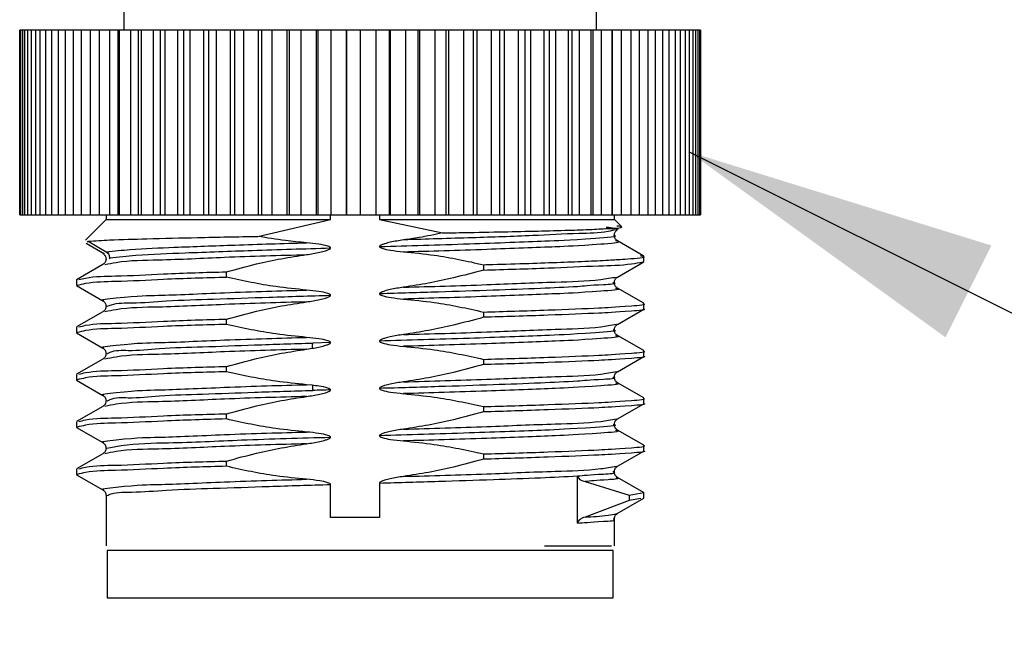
# Model space of a CAD drawing. Header units: millimetres. Extents: x 13 to 546, y 13 to 419.
# Tile 12 of 18: x 323 to 344, y 95 to 108. Entities that reach past the tile are written whole.
import ezdxf

# ---------------------------------------------------------------- set-up
doc = ezdxf.new("R2010")
doc.units = ezdxf.units.MM
doc.header["$LTSCALE"] = 2
doc.layers.add('TEXT', color=140, linetype='Continuous', lineweight=25)
doc.dimstyles.new('SLDDIMSTYLE5', dxfattribs={"dimtxt": 0.18, "dimasz": 6.604, "dimexe": 0, "dimexo": 0.0625, "dimgap": 0, "dimtad": 0, "dimtih": 1, "dimtoh": 1, "dimdec": 0, "dimrnd": 1e-09, "dimzin": 0, "dimdsep": 46, "dimtxsty": 'Standard', "dimsah": 1, "dimcen": 0.09, "dimadec": 0, "dimazin": 0, "dimtfac": 6.604, "dimtdec": 0, "dimtofl": 0, "dimtmove": 0, "dimatfit": 3, "dimfxl": 0, "dimfrac": 2, "dimtolj": 1, "dimtzin": 0, "dimarcsym": 0})

msp = doc.modelspace()

# ---------------------------------------------------------------- linework, layer by layer
for p, q in [((325.621, 108.547), (325.621, 107.547)), ((335.621, 107.547), (335.621, 108.547)), ((323.421, 103.647), (323.421, 107.547)), ((323.428, 107.547), (323.421, 107.547)), ((323.428, 103.647), (323.428, 107.547)), ((323.448, 107.547), (323.428, 107.547)), ((323.448, 103.647), (323.448, 107.547)), ((323.485, 107.547), (323.448, 107.547)), ((323.485, 103.647), (323.485, 107.547)), ((323.531, 107.547), (323.485, 107.547)), ((323.531, 103.647), (323.531, 107.547)), ((323.595, 107.547), (323.531, 107.547)), ((323.595, 103.647), (323.595, 107.547)), ((323.667, 107.547), (323.595, 107.547)), ((323.667, 103.647), (323.667, 107.547)), ((323.759, 107.547), (323.667, 107.547)), ((323.759, 103.647), (323.759, 107.547)), ((323.856, 107.547), (323.759, 107.547)), ((323.856, 103.647), (323.856, 107.547)), ((323.976, 107.547), (323.856, 107.547)), ((323.976, 103.647), (323.976, 107.547)), ((324.097, 107.547), (323.976, 107.547)), ((324.097, 103.647), (324.097, 107.547)), ((324.242, 107.547), (324.097, 107.547)), ((324.242, 103.647), (324.242, 107.547)), ((324.387, 107.547), (324.242, 107.547)), ((324.387, 103.647), (324.387, 107.547)), ((324.558, 107.547), (324.387, 107.547)), ((324.558, 103.647), (324.558, 107.547)), ((324.725, 107.547), (324.558, 107.547)), ((324.725, 103.647), (324.725, 107.547)), ((324.919, 107.547), (324.725, 107.547)), ((324.919, 103.647), (324.919, 107.547)), ((325.108, 107.547), (324.919, 107.547)), ((325.108, 103.647), (325.108, 107.547)), ((325.324, 107.547), (325.108, 107.547)), ((325.324, 103.647), (325.324, 107.547)), ((325.503, 107.547), (325.324, 107.547)), ((325.503, 103.647), (325.503, 107.547)), ((325.532, 107.547), (325.503, 107.547)), ((325.532, 103.647), (325.532, 107.547)), ((325.77, 107.547), (325.532, 107.547)), ((325.77, 103.647), (325.77, 107.547)), ((325.933, 107.547), (325.77, 107.547)), ((325.933, 103.647), (325.933, 107.547)), ((325.995, 107.547), (325.933, 107.547)), ((325.995, 103.647), (325.995, 107.547)), ((326.252, 107.547), (325.995, 107.547)), ((326.252, 103.647), (326.252, 107.547)), ((326.398, 107.547), (326.252, 107.547)), ((326.398, 103.647), (326.398, 107.547)), ((326.494, 107.547), (326.398, 107.547)), ((326.494, 103.647), (326.494, 107.547)), ((326.767, 107.547), (326.494, 107.547)), ((326.767, 103.647), (326.767, 107.547)), ((326.895, 107.547), (326.767, 107.547)), ((326.895, 103.647), (326.895, 107.547)), ((327.024, 107.547), (326.895, 107.547)), ((327.024, 103.647), (327.024, 107.547)), ((327.312, 107.547), (327.024, 107.547)), ((327.312, 103.647), (327.312, 107.547)), ((327.421, 107.547), (327.312, 107.547)), ((327.421, 103.647), (327.421, 107.547)), ((327.581, 107.547), (327.421, 107.547)), ((327.581, 103.647), (327.581, 107.547)), ((327.882, 107.547), (327.581, 107.547)), ((327.882, 103.647), (327.882, 107.547)), ((327.971, 107.547), (327.882, 107.547)), ((327.971, 103.647), (327.971, 107.547)), ((328.162, 107.547), (327.971, 107.547)), ((328.162, 103.647), (328.162, 107.547)), ((328.473, 107.547), (328.162, 107.547)), ((328.473, 103.647), (328.473, 107.547)), ((328.542, 107.547), (328.473, 107.547)), ((328.542, 103.647), (328.542, 107.547)), ((328.761, 107.547), (328.542, 107.547)), ((328.761, 103.647), (328.761, 107.547)), ((329.08, 107.547), (328.761, 107.547)), ((329.08, 103.647), (329.08, 107.547)), ((329.128, 107.547), (329.08, 107.547)), ((329.128, 103.647), (329.128, 107.547)), ((329.374, 107.547), (329.128, 107.547)), ((329.374, 103.647), (329.374, 107.547)), ((329.699, 107.547), (329.374, 107.547)), ((329.699, 103.647), (329.699, 107.547)), ((329.725, 107.547), (329.699, 107.547)), ((329.725, 107.547), (329.725, 103.647)), ((329.997, 107.547), (329.725, 107.547)), ((329.997, 107.547), (329.997, 103.647)), ((330.324, 107.547), (329.997, 107.547)), ((330.324, 107.547), (330.324, 103.647)), ((330.33, 107.547), (330.324, 107.547)), ((330.33, 107.547), (330.33, 103.647)), ((330.624, 107.547), (330.33, 107.547)), ((330.953, 107.547), (330.624, 107.547)), ((330.624, 107.547), (330.624, 103.647)), ((330.953, 107.547), (330.953, 103.647)), ((331.235, 107.547), (330.953, 107.547)), ((331.235, 107.547), (331.235, 103.647)), ((331.252, 107.547), (331.235, 107.547)), ((331.252, 107.547), (331.252, 103.647)), ((331.578, 107.547), (331.252, 107.547)), ((331.578, 107.547), (331.578, 103.647)), ((331.837, 107.547), (331.578, 107.547)), ((331.837, 107.547), (331.837, 103.647)), ((331.875, 107.547), (331.837, 107.547)), ((331.875, 107.547), (331.875, 103.647)), ((332.197, 107.547), (331.875, 107.547)), ((332.197, 107.547), (332.197, 103.647)), ((332.429, 107.547), (332.197, 107.547)), ((332.429, 107.547), (332.429, 103.647)), ((332.488, 107.547), (332.429, 107.547)), ((332.488, 107.547), (332.488, 103.647)), ((332.803, 107.547), (332.488, 107.547)), ((332.803, 107.547), (332.803, 103.647)), ((333.007, 107.547), (332.803, 107.547)), ((333.007, 107.547), (333.007, 103.647)), ((333.087, 107.547), (333.007, 107.547)), ((333.087, 107.547), (333.087, 103.647)), ((333.393, 107.547), (333.087, 107.547)), ((333.393, 107.547), (333.393, 103.647)), ((333.567, 107.547), (333.393, 107.547)), ((333.567, 107.547), (333.567, 103.647)), ((333.667, 107.547), (333.567, 107.547)), ((333.667, 107.547), (333.667, 103.647)), ((333.961, 107.547), (333.667, 107.547)), ((333.961, 107.547), (333.961, 103.647)), ((334.105, 107.547), (333.961, 107.547)), ((334.105, 107.547), (334.105, 103.647)), ((334.224, 107.547), (334.105, 107.547)), ((334.224, 107.547), (334.224, 103.647)), ((334.504, 107.547), (334.224, 107.547)), ((334.504, 107.547), (334.504, 103.647)), ((334.616, 107.547), (334.504, 107.547)), ((334.616, 107.547), (334.616, 103.647)), ((334.754, 107.547), (334.616, 107.547)), ((334.754, 107.547), (334.754, 103.647)), ((335.018, 107.547), (334.754, 107.547)), ((335.018, 107.547), (335.018, 103.647)), ((335.096, 107.547), (335.018, 107.547)), ((335.096, 107.547), (335.096, 103.647)), ((335.252, 107.547), (335.096, 107.547)), ((335.252, 107.547), (335.252, 103.647)), ((335.498, 107.547), (335.252, 107.547)), ((335.498, 107.547), (335.498, 103.647)), ((335.543, 107.547), (335.498, 107.547)), ((335.543, 107.547), (335.543, 103.647)), ((335.715, 107.547), (335.543, 107.547)), ((335.715, 107.547), (335.715, 103.647)), ((335.941, 107.547), (335.715, 107.547)), ((335.941, 107.547), (335.941, 103.647)), ((335.952, 107.547), (335.941, 107.547)), ((335.952, 107.547), (335.952, 103.647)), ((336.139, 107.547), (335.952, 107.547)), ((336.139, 107.547), (336.139, 103.647)), ((336.344, 107.547), (336.139, 107.547)), ((336.344, 107.547), (336.344, 103.647)), ((336.521, 107.547), (336.344, 107.547)), ((336.521, 107.547), (336.521, 103.647)), ((336.703, 107.547), (336.521, 107.547)), ((336.703, 107.547), (336.703, 103.647)), ((336.858, 107.547), (336.703, 107.547)), ((336.858, 107.547), (336.858, 103.647)), ((337.015, 107.547), (336.858, 107.547)), ((337.015, 107.547), (337.015, 103.647)), ((337.148, 107.547), (337.015, 107.547)), ((337.148, 107.547), (337.148, 103.647)), ((337.279, 107.547), (337.148, 107.547)), ((337.279, 107.547), (337.279, 103.647)), ((337.388, 107.547), (337.279, 107.547)), ((337.388, 107.547), (337.388, 103.647)), ((337.493, 107.547), (337.388, 107.547)), ((337.493, 107.547), (337.493, 103.647)), ((337.576, 107.547), (337.493, 107.547)), ((337.576, 107.547), (337.576, 103.647)), ((337.654, 107.547), (337.576, 107.547)), ((337.654, 107.547), (337.654, 103.647)), ((337.712, 107.547), (337.654, 107.547)), ((337.712, 107.547), (337.712, 103.647)), ((337.761, 107.547), (337.712, 107.547)), ((337.761, 107.547), (337.761, 103.647)), ((337.794, 107.547), (337.761, 107.547)), ((337.794, 107.547), (337.794, 103.647)), ((337.815, 107.547), (337.794, 107.547)), ((337.815, 107.547), (337.815, 103.647)), ((337.821, 107.547), (337.815, 107.547)), ((337.821, 107.547), (337.821, 103.647)), ((323.421, 103.647), (323.428, 103.647)), ((323.428, 103.647), (323.448, 103.647)), ((323.448, 103.647), (323.485, 103.647)), ((323.485, 103.647), (323.531, 103.647)), ((323.531, 103.647), (323.595, 103.647)), ((323.595, 103.647), (323.667, 103.647)), ((323.667, 103.647), (323.759, 103.647)), ((323.759, 103.647), (323.856, 103.647)), ((323.856, 103.647), (323.976, 103.647)), ((323.976, 103.647), (324.097, 103.647)), ((324.097, 103.647), (324.242, 103.647)), ((324.242, 103.647), (324.387, 103.647)), ((324.387, 103.647), (324.558, 103.647)), ((324.558, 103.647), (324.725, 103.647)), ((324.725, 103.647), (324.919, 103.647)), ((325.246, 103.547), (324.809, 103.11)), ((324.919, 103.647), (325.108, 103.647)), ((325.108, 103.647), (325.324, 103.647)), ((325.246, 103.647), (325.246, 103.547)), ((325.246, 103.547), (329.994, 103.547)), ((325.324, 103.647), (325.503, 103.647)), ((325.503, 103.647), (325.532, 103.647)), ((325.532, 103.647), (325.77, 103.647)), ((325.77, 103.647), (325.933, 103.647)), ((325.933, 103.647), (325.995, 103.647)), ((325.995, 103.647), (326.252, 103.647)), ((326.252, 103.647), (326.398, 103.647)), ((326.398, 103.647), (326.494, 103.647)), ((326.494, 103.647), (326.767, 103.647)), ((326.767, 103.647), (326.895, 103.647)), ((326.895, 103.647), (327.024, 103.647)), ((327.024, 103.647), (327.312, 103.647)), ((327.312, 103.647), (327.421, 103.647)), ((327.421, 103.647), (327.581, 103.647)), ((327.581, 103.647), (327.882, 103.647)), ((327.882, 103.647), (327.971, 103.647)), ((327.971, 103.647), (328.162, 103.647)), ((328.162, 103.647), (328.473, 103.647)), ((328.457, 103.191), (329.994, 103.547)), ((328.473, 103.647), (328.542, 103.647)), ((328.542, 103.647), (328.761, 103.647)), ((328.761, 103.647), (329.08, 103.647)), ((329.08, 103.647), (329.128, 103.647)), ((329.128, 103.647), (329.374, 103.647)), ((329.374, 103.647), (329.699, 103.647)), ((329.699, 103.647), (329.725, 103.647)), ((329.725, 103.647), (329.997, 103.647)), ((329.994, 103.547), (329.994, 103.647)), ((329.997, 103.647), (330.324, 103.647)), ((330.324, 103.647), (330.33, 103.647)), ((330.33, 103.647), (330.624, 103.647)), ((330.624, 103.647), (330.953, 103.647)), ((330.953, 103.647), (331.235, 103.647)), ((331.03, 103.647), (331.03, 103.547)), ((331.03, 103.547), (332.361, 103.262)), ((331.03, 103.547), (335.996, 103.547)), ((331.235, 103.647), (331.252, 103.647)), ((331.252, 103.647), (331.578, 103.647)), ((331.578, 103.647), (331.837, 103.647)), ((331.837, 103.647), (331.875, 103.647)), ((331.875, 103.647), (332.197, 103.647)), ((332.197, 103.647), (332.429, 103.647)), ((332.429, 103.647), (332.488, 103.647)), ((332.488, 103.647), (332.803, 103.647)), ((332.803, 103.647), (333.007, 103.647)), ((333.007, 103.647), (333.087, 103.647)), ((333.087, 103.647), (333.393, 103.647)), ((333.393, 103.647), (333.567, 103.647)), ((333.567, 103.647), (333.667, 103.647)), ((333.667, 103.647), (333.961, 103.647)), ((333.961, 103.647), (334.105, 103.647)), ((334.105, 103.647), (334.224, 103.647)), ((334.224, 103.647), (334.504, 103.647)), ((334.504, 103.647), (334.616, 103.647)), ((334.616, 103.647), (334.754, 103.647)), ((334.754, 103.647), (335.018, 103.647)), ((335.018, 103.647), (335.096, 103.647)), ((335.096, 103.647), (335.252, 103.647)), ((335.252, 103.647), (335.498, 103.647)), ((335.498, 103.647), (335.543, 103.647)), ((335.543, 103.647), (335.715, 103.647)), ((335.715, 103.647), (335.941, 103.647)), ((335.941, 103.647), (335.952, 103.647)), ((335.952, 103.647), (336.139, 103.647)), ((335.996, 103.547), (335.996, 103.647)), ((336.153, 103.39), (335.996, 103.547)), ((336.139, 103.647), (336.344, 103.647)), ((336.344, 103.647), (336.521, 103.647)), ((336.521, 103.647), (336.703, 103.647)), ((336.703, 103.647), (336.858, 103.647)), ((336.858, 103.647), (337.015, 103.647)), ((337.015, 103.647), (337.148, 103.647)), ((337.148, 103.647), (337.279, 103.647)), ((337.279, 103.647), (337.388, 103.647)), ((337.388, 103.647), (337.493, 103.647)), ((337.493, 103.647), (337.576, 103.647)), ((337.576, 103.647), (337.654, 103.647)), ((337.654, 103.647), (337.712, 103.647)), ((337.712, 103.647), (337.761, 103.647)), ((337.761, 103.647), (337.794, 103.647)), ((337.794, 103.647), (337.815, 103.647)), ((337.815, 103.647), (337.821, 103.647)), ((324.847, 103.072), (324.869, 103.088)), ((324.869, 103.088), (325.25, 102.865)), ((336.618, 102.775), (336.061, 103.097)), ((324.824, 103.046), (325.216, 102.819)), ((325.28, 102.834), (325.25, 102.865)), ((325.295, 102.819), (325.28, 102.834)), ((325.331, 102.712), (325.322, 102.74)), ((336.061, 102.33), (336.618, 102.652)), ((336.619, 102.655), (336.605, 102.658)), ((336.621, 102.658), (336.621, 102.77)), ((325.181, 102.597), (324.624, 102.275)), ((333.228, 102.591), (333.228, 102.479)), ((324.621, 102.269), (324.621, 102.158)), ((327.796, 102.33), (327.796, 102.441)), ((324.647, 102.15), (324.622, 102.155)), ((324.624, 102.152), (325.181, 101.83)), ((335.966, 102.216), (335.977, 102.212)), ((336.617, 101.775), (336.061, 102.097)), ((336.061, 101.33), (336.618, 101.652)), ((336.621, 101.658), (336.621, 101.769)), ((325.181, 101.597), (324.624, 101.275)), ((327.796, 101.33), (327.796, 101.441)), ((333.228, 101.591), (333.228, 101.479)), ((324.621, 101.269), (324.621, 101.158)), ((324.622, 101.155), (324.647, 101.15)), ((324.624, 101.152), (325.181, 100.83)), ((336.617, 100.775), (336.061, 101.097)), ((329.488, 100.805), (329.607, 100.824)), ((329.994, 100.945), (329.617, 100.934)), ((325.181, 100.597), (324.624, 100.275)), ((325.272, 100.712), (325.279, 100.716)), ((333.228, 100.591), (333.228, 100.479)), ((336.061, 100.33), (336.618, 100.652)), ((336.621, 100.658), (336.621, 100.769)), ((327.796, 100.33), (327.796, 100.441)), ((324.621, 100.269), (324.621, 100.158)), ((324.622, 100.155), (324.647, 100.15)), ((324.624, 100.152), (325.181, 99.83)), ((335.966, 100.216), (335.977, 100.212)), ((329.607, 100.044), (329.488, 100.055)), ((336.617, 99.775), (336.061, 100.097)), ((336.621, 99.658), (336.621, 99.769)), ((325.181, 99.597), (324.624, 99.275)), ((325.272, 99.712), (325.279, 99.716)), ((333.228, 99.591), (333.228, 99.479)), ((336.061, 99.33), (336.618, 99.652)), ((327.796, 99.33), (327.796, 99.441)), ((324.621, 99.269), (324.621, 99.158)), ((324.622, 99.155), (324.647, 99.15)), ((324.624, 99.152), (325.181, 98.83)), ((336.617, 98.775), (336.061, 99.097)), ((336.621, 98.658), (336.621, 98.769)), ((325.181, 98.597), (324.624, 98.275)), ((333.228, 98.591), (333.228, 98.479)), ((336.061, 98.33), (336.618, 98.652)), ((327.796, 98.33), (327.796, 98.441)), ((324.621, 98.269), (324.621, 98.158)), ((324.622, 98.155), (324.647, 98.15)), ((324.624, 98.152), (325.181, 97.83)), ((335.22, 97.127), (335.22, 98.127)), ((335.977, 98.212), (335.966, 98.215)), ((336.623, 97.771), (336.062, 98.095)), ((329.994, 97.247), (329.994, 97.945)), ((331.03, 97.976), (331.03, 97.247)), ((335.377, 98.008), (336.311, 97.718)), ((325.246, 97.714), (325.246, 96.647)), ((336.311, 97.718), (336.616, 97.773)), ((336.311, 97.718), (336.311, 97.606)), ((336.621, 97.658), (336.621, 97.769)), ((336.311, 97.606), (335.377, 97.258)), ((336.058, 97.329), (336.619, 97.653)), ((336.554, 97.651), (336.311, 97.607)), ((331.03, 97.247), (329.994, 97.247)), ((335.996, 96.647), (335.996, 97.214)), ((334.521, 96.647), (335.934, 96.647)), ((325.271, 96.547), (325.271, 95.547)), ((334.326, 96.547), (325.271, 96.547)), ((335.971, 96.547), (334.326, 96.547)), ((335.971, 95.547), (335.971, 96.547)), ((325.271, 95.547), (334.326, 95.547)), ((334.326, 95.547), (335.971, 95.547))]:
    msp.add_line(p, q)
for points, knots in [([(336.031, 103.332), (335.976, 103.319), (335.721, 103.257), (335.126, 103.254), (334.172, 103.195), (332.933, 103.159), (332.022, 103.131), (331.536, 103.116)], [0, 0, 0, 0, 0.037419, 0.174674, 0.393147, 0.675699, 1, 1, 1, 1]), ([(332.361, 103.262), (332.517, 103.265), (332.946, 103.273), (333.621, 103.287), (334.353, 103.302), (334.981, 103.321), (335.476, 103.332), (335.854, 103.36), (336.032, 103.353), (336.195, 103.397), (336.106, 103.403), (336.048, 103.407)], [0, 0, 0, 0, 0.119952, 0.33027, 0.518158, 0.68307, 0.810882, 0.905436, 0.958412, 0.972619, 1, 1, 1, 1]), ([(335.821, 103.386), (335.827, 103.386), (335.907, 103.38), (336.149, 103.354), (336.045, 103.335), (336.031, 103.332)], [0, 0, 0, 0, 0.056475, 0.869245, 1, 1, 1, 1]), ([(335.996, 103.213), (335.999, 103.237), (336.006, 103.285), (336.043, 103.316), (336.062, 103.331)], [0, 0, 0, 0, 0.507923, 1, 1, 1, 1]), ([(324.869, 103.088), (325.02, 103.098), (325.433, 103.123), (326.204, 103.142), (327.248, 103.168), (328.031, 103.183), (328.457, 103.191)], [0, 0, 0, 0, 0.126396, 0.34587, 0.643638, 1, 1, 1, 1]), ([(329.488, 103.055), (329.338, 103.069), (328.993, 103.101), (328.651, 103.158), (328.457, 103.191)], [0, 0, 0, 0, 0.433957, 1, 1, 1, 1]), ([(331.03, 102.976), (331.642, 102.994), (332.767, 103.026), (334.528, 103.092), (335.055, 103.115), (336.128, 103.187), (335.984, 103.212), (335.978, 103.213)], [0, 0, 0, 0, 0.381649, 0.701084, 0.915501, 0.996571, 1, 1, 1, 1]), ([(331.536, 103.116), (331.442, 103.101), (331.308, 103.079), (331.163, 103.043), (331.103, 103.023), (331.075, 103.013), (331.055, 103.003), (331.042, 102.995), (331.034, 102.987), (331.03, 102.981), (331.03, 102.977), (331.03, 102.976)], [0, 0, 0, 0, 0.536437, 0.760169, 0.838839, 0.892011, 0.92821, 0.962458, 0.977501, 0.992746, 1, 1, 1, 1]), ([(332.361, 103.262), (332.279, 103.244), (332.115, 103.21), (331.84, 103.16), (331.647, 103.132), (331.536, 103.115)], [0, 0, 0, 0, 0.299998, 0.599997, 1, 1, 1, 1]), ([(331.536, 102.865), (332.105, 102.882), (333.142, 102.912), (334.731, 102.974), (335.249, 102.996), (336.189, 103.065), (336.037, 103.092), (336.019, 103.095)], [0, 0, 0, 0, 0.384704, 0.700476, 0.910098, 0.989299, 1, 1, 1, 1]), ([(336.062, 103.096), (336.043, 103.111), (336.006, 103.141), (335.999, 103.189), (335.996, 103.214)], [0, 0, 0, 0, 0.492104, 1, 1, 1, 1]), ([(325.25, 102.865), (325.419, 102.882), (325.897, 102.931), (326.806, 102.964), (328.05, 103.013), (328.983, 103.04), (329.488, 103.055)], [0, 0, 0, 0, 0.119578, 0.340191, 0.642546, 1, 1, 1, 1]), ([(325.25, 102.865), (325.262, 102.857), (325.284, 102.841), (325.313, 102.798), (325.318, 102.762), (325.322, 102.74)], [0, 0, 0, 0, 0.279226, 0.559994, 1, 1, 1, 1]), ([(325.322, 102.74), (325.507, 102.759), (326.038, 102.812), (327.045, 102.847), (328.417, 102.899), (329.443, 102.929), (329.994, 102.945)], [0, 0, 0, 0, 0.119289, 0.342222, 0.64615, 1, 1, 1, 1]), ([(329.994, 102.945), (329.994, 102.947), (329.994, 102.95), (329.99, 102.957), (329.973, 102.971), (329.891, 103), (329.727, 103.031), (329.575, 103.046), (329.488, 103.055)], [0, 0, 0, 0, 0.008939, 0.020554, 0.041925, 0.134948, 0.502046, 1, 1, 1, 1]), ([(329.488, 102.805), (329.582, 102.82), (329.716, 102.841), (329.861, 102.878), (329.921, 102.897), (329.949, 102.908), (329.969, 102.918), (329.982, 102.926), (329.99, 102.934), (329.994, 102.94), (329.994, 102.944), (329.994, 102.945)], [0, 0, 0, 0, 0.536333, 0.760113, 0.838808, 0.891981, 0.928199, 0.962449, 0.977496, 0.992718, 1, 1, 1, 1]), ([(331.03, 102.976), (331.03, 102.974), (331.03, 102.97), (331.035, 102.963), (331.052, 102.95), (331.127, 102.923), (331.291, 102.891), (331.443, 102.875), (331.536, 102.865)], [0, 0, 0, 0, 0.009773, 0.022032, 0.045168, 0.130934, 0.470867, 1, 1, 1, 1]), ([(331.536, 102.866), (331.753, 102.844), (332.146, 102.805), (332.71, 102.707), (333.055, 102.63), (333.228, 102.591)], [0, 0, 0, 0, 0.381706, 0.690536, 1, 1, 1, 1]), ([(325.18, 102.831), (325.196, 102.815), (325.212, 102.799), (325.244, 102.765), (325.245, 102.739), (325.246, 102.714)], [0, 0, 0, 0, 0.483244, 0.492046, 1, 1, 1, 1]), ([(325.246, 102.715), (325.242, 102.69), (325.236, 102.642), (325.198, 102.611), (325.18, 102.596)], [0, 0, 0, 0, 0.507823, 1, 1, 1, 1]), ([(325.223, 102.595), (325.301, 102.611), (325.672, 102.688), (326.523, 102.689), (327.863, 102.762), (328.909, 102.79), (329.488, 102.805)], [0, 0, 0, 0, 0.056242, 0.265848, 0.593292, 1, 1, 1, 1]), ([(327.796, 102.441), (328.007, 102.499), (328.391, 102.603), (328.955, 102.724), (329.31, 102.778), (329.488, 102.805)], [0, 0, 0, 0, 0.3779974, 0.6886651, 1, 1, 1, 1]), ([(333.228, 102.591), (333.294, 102.593), (333.613, 102.602), (334.157, 102.619), (334.837, 102.643), (335.4, 102.665), (335.918, 102.69), (336.188, 102.71), (336.734, 102.746), (336.577, 102.773), (336.551, 102.777)], [0, 0, 0, 0, 0.057584, 0.276647, 0.4728, 0.641653, 0.77947, 0.88322, 0.980643, 1, 1, 1, 1]), ([(333.228, 102.479), (333.017, 102.422), (332.633, 102.318), (332.069, 102.197), (331.714, 102.143), (331.536, 102.115)], [0, 0, 0, 0, 0.3779974, 0.6886651, 1, 1, 1, 1]), ([(333.228, 102.479), (333.685, 102.492), (334.499, 102.514), (335.542, 102.567), (336.212, 102.58), (336.517, 102.636), (336.595, 102.65)], [0, 0, 0, 0, 0.406515, 0.724318, 0.92959, 1, 1, 1, 1]), ([(324.636, 102.158), (324.696, 102.172), (324.959, 102.237), (325.576, 102.237), (326.567, 102.297), (327.352, 102.318), (327.796, 102.33)], [0, 0, 0, 0, 0.05775, 0.257039, 0.57916, 1, 1, 1, 1]), ([(324.669, 102.277), (324.718, 102.289), (324.971, 102.35), (325.577, 102.348), (326.567, 102.409), (327.352, 102.43), (327.796, 102.441)], [0, 0, 0, 0, 0.047572, 0.249048, 0.574644, 1, 1, 1, 1]), ([(329.488, 102.055), (329.271, 102.077), (328.878, 102.116), (328.314, 102.213), (327.969, 102.291), (327.796, 102.33)], [0, 0, 0, 0, 0.3817058, 0.6905358, 1, 1, 1, 1]), ([(331.536, 102.115), (332.124, 102.132), (333.195, 102.161), (334.584, 102.227), (335.503, 102.242), (335.93, 102.313), (336.041, 102.331)], [0, 0, 0, 0, 0.391085, 0.712078, 0.925163, 1, 1, 1, 1]), ([(335.996, 102.213), (335.999, 102.237), (336.006, 102.285), (336.043, 102.316), (336.062, 102.331)], [0, 0, 0, 0, 0.507965, 1, 1, 1, 1]), ([(325.2, 101.831), (325.191, 101.833), (325.078, 101.848), (325.914, 101.944), (326.368, 101.936), (327.921, 102.013), (328.929, 102.04), (329.488, 102.055)], [0, 0, 0, 0, 0.005886, 0.072462, 0.278457, 0.600268, 1, 1, 1, 1]), ([(329.994, 101.945), (329.994, 101.947), (329.994, 101.95), (329.99, 101.957), (329.973, 101.971), (329.891, 102), (329.727, 102.031), (329.575, 102.046), (329.488, 102.055)], [0, 0, 0, 0, 0.008966, 0.020579, 0.041938, 0.134853, 0.501535, 1, 1, 1, 1]), ([(335.22, 102.127), (334.958, 102.114), (334.364, 102.084), (333.384, 102.049), (332.249, 102.012), (331.446, 101.988), (331.03, 101.976)], [0, 0, 0, 0, 0.187204, 0.425603, 0.701692, 1, 1, 1, 1]), ([(331.536, 102.116), (331.442, 102.101), (331.308, 102.079), (331.163, 102.043), (331.103, 102.023), (331.075, 102.012), (331.055, 102.003), (331.042, 101.995), (331.034, 101.987), (331.03, 101.981), (331.03, 101.977), (331.03, 101.976)], [0, 0, 0, 0, 0.536578, 0.760343, 0.839288, 0.892574, 0.928823, 0.96328, 0.978236, 0.993396, 1, 1, 1, 1]), ([(336.018, 102.095), (336.037, 102.092), (336.189, 102.065), (335.249, 101.996), (334.731, 101.974), (333.142, 101.912), (332.105, 101.882), (331.536, 101.866)], [0, 0, 0, 0, 0.01071, 0.089906, 0.29952, 0.615284, 1, 1, 1, 1]), ([(335.977, 102.212), (335.982, 102.21), (336.063, 102.181), (335.511, 102.156), (335.34, 102.139), (335.22, 102.127)], [0, 0, 0, 0, 0.018415, 0.308548, 1, 1, 1, 1]), ([(336.062, 102.096), (336.043, 102.111), (336.006, 102.142), (335.999, 102.19), (335.996, 102.215)], [0, 0, 0, 0, 0.492204, 1, 1, 1, 1]), ([(325.18, 101.831), (325.198, 101.816), (325.236, 101.785), (325.242, 101.737), (325.246, 101.713)], [0, 0, 0, 0, 0.4920924, 1, 1, 1, 1]), ([(325.265, 101.712), (325.296, 101.724), (325.462, 101.79), (325.897, 101.776), (326.609, 101.84), (327.579, 101.866), (328.734, 101.908), (329.561, 101.932), (329.994, 101.945)], [0, 0, 0, 0, 0.021166, 0.113089, 0.268033, 0.476568, 0.725676, 1, 1, 1, 1]), ([(329.488, 101.805), (329.582, 101.82), (329.716, 101.841), (329.861, 101.878), (329.921, 101.897), (329.949, 101.908), (329.969, 101.918), (329.982, 101.926), (329.99, 101.934), (329.994, 101.94), (329.994, 101.944), (329.994, 101.945)], [0, 0, 0, 0, 0.536348, 0.76013, 0.838861, 0.892059, 0.92828, 0.962561, 0.977594, 0.992803, 1, 1, 1, 1]), ([(331.03, 101.976), (331.03, 101.974), (331.03, 101.971), (331.034, 101.964), (331.051, 101.95), (331.132, 101.921), (331.297, 101.89), (331.448, 101.875), (331.536, 101.865)], [0, 0, 0, 0, 0.009127, 0.020753, 0.042031, 0.134294, 0.498423, 1, 1, 1, 1]), ([(331.536, 101.866), (331.753, 101.844), (332.146, 101.805), (332.71, 101.707), (333.055, 101.63), (333.228, 101.591)], [0, 0, 0, 0, 0.381706, 0.690536, 1, 1, 1, 1]), ([(325.246, 101.715), (325.242, 101.69), (325.236, 101.642), (325.198, 101.611), (325.18, 101.596)], [0, 0, 0, 0, 0.507862, 1, 1, 1, 1]), ([(329.488, 101.805), (328.909, 101.79), (327.863, 101.762), (326.523, 101.689), (325.672, 101.688), (325.301, 101.611), (325.223, 101.595)], [0, 0, 0, 0, 0.40672, 0.734157, 0.943755, 1, 1, 1, 1]), ([(327.796, 101.441), (328.007, 101.499), (328.391, 101.603), (328.955, 101.724), (329.31, 101.778), (329.488, 101.805)], [0, 0, 0, 0, 0.3779974, 0.6886651, 1, 1, 1, 1]), ([(333.228, 101.591), (333.668, 101.604), (334.453, 101.627), (335.659, 101.676), (336.016, 101.697), (336.706, 101.748), (336.61, 101.768), (336.605, 101.769)], [0, 0, 0, 0, 0.4017621, 0.7158633, 0.918779, 0.9957557, 1, 1, 1, 1]), ([(336.605, 101.658), (336.61, 101.657), (336.706, 101.636), (336.016, 101.585), (335.659, 101.565), (334.453, 101.516), (333.668, 101.492), (333.228, 101.479)], [0, 0, 0, 0, 0.004245, 0.081222, 0.284138, 0.598238, 1, 1, 1, 1]), ([(324.669, 101.277), (324.718, 101.289), (324.971, 101.35), (325.577, 101.348), (326.567, 101.409), (327.352, 101.43), (327.796, 101.441)], [0, 0, 0, 0, 0.047572, 0.249048, 0.574644, 1, 1, 1, 1]), ([(333.228, 101.479), (333.017, 101.422), (332.633, 101.318), (332.069, 101.197), (331.714, 101.143), (331.536, 101.115)], [0, 0, 0, 0, 0.3779974, 0.6886651, 1, 1, 1, 1]), ([(327.796, 101.33), (327.352, 101.318), (326.567, 101.297), (325.576, 101.237), (324.959, 101.237), (324.695, 101.172), (324.636, 101.158)], [0, 0, 0, 0, 0.420775, 0.742864, 0.942169, 1, 1, 1, 1]), ([(329.488, 101.055), (329.271, 101.077), (328.878, 101.116), (328.314, 101.213), (327.969, 101.291), (327.796, 101.33)], [0, 0, 0, 0, 0.3817058, 0.6905358, 1, 1, 1, 1]), ([(335.972, 101.215), (335.98, 101.213), (336.128, 101.187), (335.06, 101.115), (334.525, 101.092), (332.768, 101.026), (331.642, 100.994), (331.03, 100.976)], [0, 0, 0, 0, 0.004617, 0.08559, 0.299751, 0.618806, 1, 1, 1, 1]), ([(331.536, 101.115), (332.124, 101.132), (333.195, 101.161), (334.584, 101.227), (335.503, 101.242), (335.93, 101.313), (336.041, 101.331)], [0, 0, 0, 0, 0.391085, 0.712078, 0.925163, 1, 1, 1, 1]), ([(335.996, 101.213), (335.999, 101.237), (336.006, 101.285), (336.043, 101.316), (336.062, 101.331)], [0, 0, 0, 0, 0.507876, 1, 1, 1, 1]), ([(336.062, 101.096), (336.043, 101.111), (336.006, 101.142), (335.999, 101.19), (335.996, 101.215)], [0, 0, 0, 0, 0.492228, 1, 1, 1, 1]), ([(325.2, 100.831), (325.191, 100.833), (325.078, 100.848), (325.914, 100.944), (326.368, 100.936), (327.921, 101.013), (328.929, 101.04), (329.488, 101.055)], [0, 0, 0, 0, 0.005882, 0.072458, 0.278455, 0.600267, 1, 1, 1, 1]), ([(329.994, 100.945), (329.994, 100.947), (329.994, 100.95), (329.99, 100.957), (329.973, 100.971), (329.891, 101), (329.726, 101.031), (329.575, 101.046), (329.488, 101.055)], [0, 0, 0, 0, 0.008939, 0.020554, 0.041945, 0.134989, 0.50219, 1, 1, 1, 1]), ([(331.536, 101.116), (331.442, 101.101), (331.308, 101.079), (331.163, 101.043), (331.103, 101.023), (331.075, 101.013), (331.055, 101.003), (331.042, 100.995), (331.034, 100.987), (331.03, 100.981), (331.03, 100.977), (331.03, 100.976)], [0, 0, 0, 0, 0.536427, 0.760156, 0.838835, 0.891997, 0.928208, 0.962456, 0.977499, 0.992719, 1, 1, 1, 1]), ([(336.018, 101.095), (336.037, 101.092), (336.189, 101.065), (335.249, 100.996), (334.731, 100.974), (333.142, 100.912), (332.105, 100.882), (331.536, 100.866)], [0, 0, 0, 0, 0.010707, 0.089904, 0.299518, 0.615284, 1, 1, 1, 1]), ([(325.18, 100.831), (325.198, 100.816), (325.236, 100.785), (325.242, 100.737), (325.246, 100.713)], [0, 0, 0, 0, 0.492079, 1, 1, 1, 1]), ([(329.488, 100.805), (328.909, 100.79), (327.863, 100.762), (326.523, 100.689), (325.672, 100.688), (325.301, 100.611), (325.223, 100.595)], [0, 0, 0, 0, 0.406721, 0.734158, 0.943756, 1, 1, 1, 1]), ([(325.279, 100.716), (325.297, 100.725), (325.426, 100.795), (325.814, 100.763), (326.453, 100.836), (327.35, 100.856), (328.429, 100.899), (329.206, 100.922), (329.617, 100.934)], [0, 0, 0, 0, 0.013453, 0.10135, 0.254263, 0.463486, 0.716897, 1, 1, 1, 1]), ([(327.796, 100.441), (328.007, 100.499), (328.391, 100.603), (328.955, 100.724), (329.31, 100.778), (329.488, 100.805)], [0, 0, 0, 0, 0.3779974, 0.6886651, 1, 1, 1, 1]), ([(329.607, 100.824), (329.651, 100.832), (329.739, 100.848), (329.842, 100.873), (329.91, 100.894), (329.942, 100.905), (329.963, 100.915), (329.978, 100.923), (329.988, 100.931), (329.993, 100.938), (329.994, 100.942), (329.994, 100.944), (329.994, 100.945)], [0, 0, 0, 0, 0.322707, 0.650395, 0.76499, 0.842305, 0.89483, 0.930894, 0.96875, 0.983828, 0.995878, 1, 1, 1, 1]), ([(329.607, 100.824), (329.609, 100.831), (329.612, 100.848), (329.615, 100.874), (329.616, 100.903), (329.617, 100.923), (329.617, 100.934)], [0, 0, 0, 0, 0.209233, 0.452763, 0.719881, 1, 1, 1, 1]), ([(331.03, 100.976), (331.03, 100.974), (331.03, 100.97), (331.035, 100.963), (331.052, 100.95), (331.127, 100.923), (331.291, 100.891), (331.443, 100.875), (331.536, 100.865)], [0, 0, 0, 0, 0.009745, 0.022028, 0.045164, 0.130922, 0.470827, 1, 1, 1, 1]), ([(331.536, 100.866), (331.753, 100.844), (332.146, 100.805), (332.71, 100.707), (333.055, 100.63), (333.228, 100.591)], [0, 0, 0, 0, 0.381707, 0.690537, 1, 1, 1, 1]), ([(325.246, 100.714), (325.242, 100.69), (325.236, 100.642), (325.198, 100.611), (325.18, 100.596)], [0, 0, 0, 0, 0.507879, 1, 1, 1, 1]), ([(333.228, 100.591), (333.668, 100.604), (334.453, 100.627), (335.659, 100.676), (336.016, 100.697), (336.706, 100.748), (336.61, 100.768), (336.605, 100.769)], [0, 0, 0, 0, 0.4017621, 0.7158633, 0.918779, 0.9957557, 1, 1, 1, 1]), ([(336.605, 100.658), (336.61, 100.657), (336.706, 100.636), (336.016, 100.585), (335.659, 100.565), (334.453, 100.516), (333.668, 100.492), (333.228, 100.479)], [0, 0, 0, 0, 0.004245, 0.081222, 0.284138, 0.598239, 1, 1, 1, 1]), ([(324.669, 100.277), (324.718, 100.289), (324.971, 100.35), (325.577, 100.348), (326.567, 100.409), (327.352, 100.43), (327.796, 100.441)], [0, 0, 0, 0, 0.047572, 0.249048, 0.574644, 1, 1, 1, 1]), ([(333.228, 100.479), (333.017, 100.422), (332.633, 100.318), (332.069, 100.197), (331.714, 100.143), (331.536, 100.115)], [0, 0, 0, 0, 0.377996, 0.688664, 1, 1, 1, 1]), ([(327.796, 100.33), (327.352, 100.318), (326.567, 100.297), (325.576, 100.237), (324.959, 100.237), (324.695, 100.172), (324.636, 100.158)], [0, 0, 0, 0, 0.420775, 0.7428634, 0.9421694, 1, 1, 1, 1]), ([(329.488, 100.055), (329.271, 100.077), (328.878, 100.116), (328.314, 100.213), (327.969, 100.291), (327.796, 100.33)], [0, 0, 0, 0, 0.381707, 0.690537, 1, 1, 1, 1]), ([(331.536, 100.115), (332.124, 100.132), (333.195, 100.161), (334.584, 100.227), (335.503, 100.242), (335.93, 100.313), (336.041, 100.331)], [0, 0, 0, 0, 0.3910853, 0.712078, 0.9251625, 1, 1, 1, 1]), ([(335.977, 100.212), (335.982, 100.21), (336.063, 100.181), (335.511, 100.156), (335.34, 100.139), (335.22, 100.127)], [0, 0, 0, 0, 0.018415, 0.308549, 1, 1, 1, 1]), ([(335.996, 100.213), (335.999, 100.237), (336.006, 100.285), (336.043, 100.316), (336.062, 100.331)], [0, 0, 0, 0, 0.507876, 1, 1, 1, 1]), ([(336.062, 100.096), (336.043, 100.111), (336.006, 100.142), (335.999, 100.19), (335.996, 100.215)], [0, 0, 0, 0, 0.492177, 1, 1, 1, 1]), ([(325.2, 99.831), (325.191, 99.833), (325.078, 99.848), (325.913, 99.944), (326.368, 99.936), (327.921, 100.013), (328.929, 100.04), (329.488, 100.055)], [0, 0, 0, 0, 0.0059, 0.072475, 0.278468, 0.600274, 1, 1, 1, 1]), ([(329.488, 99.805), (329.582, 99.82), (329.716, 99.841), (329.861, 99.878), (329.921, 99.897), (329.949, 99.908), (329.969, 99.918), (329.982, 99.926), (329.99, 99.934), (329.994, 99.94), (329.994, 99.944), (329.994, 99.945)], [0, 0, 0, 0, 0.536334, 0.760116, 0.838812, 0.891995, 0.928201, 0.962452, 0.977498, 0.992746, 1, 1, 1, 1]), ([(329.994, 99.945), (329.994, 99.947), (329.994, 99.95), (329.99, 99.957), (329.973, 99.971), (329.892, 100), (329.767, 100.023), (329.655, 100.037), (329.607, 100.044)], [0, 0, 0, 0, 0.0115303, 0.0265089, 0.0540541, 0.1733859, 0.6443171, 1, 1, 1, 1]), ([(329.607, 100.044), (329.609, 100.036), (329.612, 100.02), (329.615, 99.993), (329.616, 99.964), (329.617, 99.944), (329.617, 99.934)], [0, 0, 0, 0, 0.2093382, 0.452836, 0.7199179, 1, 1, 1, 1]), ([(329.994, 99.945), (329.931, 99.943), (329.805, 99.939), (329.68, 99.936), (329.617, 99.934)], [0, 0, 0, 0, 0.501372, 1, 1, 1, 1]), ([(335.22, 100.127), (334.959, 100.114), (334.364, 100.084), (333.384, 100.049), (332.249, 100.012), (331.447, 99.988), (331.03, 99.976)], [0, 0, 0, 0, 0.187198, 0.425586, 0.701663, 1, 1, 1, 1]), ([(331.536, 100.116), (331.442, 100.101), (331.308, 100.079), (331.163, 100.043), (331.103, 100.023), (331.075, 100.013), (331.055, 100.003), (331.042, 99.995), (331.034, 99.987), (331.03, 99.981), (331.03, 99.977), (331.03, 99.976)], [0, 0, 0, 0, 0.536426, 0.760155, 0.838835, 0.891997, 0.928209, 0.962457, 0.977499, 0.992719, 1, 1, 1, 1]), ([(331.03, 99.976), (331.03, 99.974), (331.03, 99.97), (331.035, 99.963), (331.052, 99.95), (331.127, 99.923), (331.291, 99.891), (331.443, 99.875), (331.536, 99.865)], [0, 0, 0, 0, 0.009745, 0.022028, 0.045162, 0.130913, 0.470783, 1, 1, 1, 1]), ([(336.018, 100.095), (336.037, 100.092), (336.189, 100.065), (335.249, 99.996), (334.731, 99.974), (333.142, 99.912), (332.105, 99.882), (331.536, 99.866)], [0, 0, 0, 0, 0.010707, 0.089904, 0.299518, 0.615284, 1, 1, 1, 1]), ([(325.18, 99.831), (325.198, 99.816), (325.235, 99.786), (325.242, 99.738), (325.246, 99.714)], [0, 0, 0, 0, 0.492157, 1, 1, 1, 1]), ([(329.488, 99.805), (328.909, 99.79), (327.863, 99.762), (326.523, 99.689), (325.672, 99.688), (325.301, 99.611), (325.223, 99.595)], [0, 0, 0, 0, 0.40672, 0.734157, 0.943755, 1, 1, 1, 1]), ([(325.279, 99.716), (325.297, 99.725), (325.426, 99.795), (325.814, 99.763), (326.453, 99.836), (327.35, 99.856), (328.429, 99.899), (329.206, 99.922), (329.617, 99.934)], [0, 0, 0, 0, 0.013437, 0.101366, 0.254247, 0.46348, 0.716909, 1, 1, 1, 1]), ([(327.796, 99.441), (328.007, 99.499), (328.391, 99.603), (328.955, 99.724), (329.31, 99.778), (329.488, 99.805)], [0, 0, 0, 0, 0.377996, 0.688664, 1, 1, 1, 1]), ([(331.536, 99.866), (331.753, 99.844), (332.146, 99.805), (332.71, 99.707), (333.055, 99.63), (333.228, 99.591)], [0, 0, 0, 0, 0.381707, 0.690537, 1, 1, 1, 1]), ([(333.228, 99.591), (333.668, 99.604), (334.453, 99.627), (335.659, 99.676), (336.016, 99.697), (336.706, 99.748), (336.61, 99.768), (336.605, 99.769)], [0, 0, 0, 0, 0.4017621, 0.7158633, 0.918779, 0.9957557, 1, 1, 1, 1]), ([(325.246, 99.715), (325.242, 99.69), (325.236, 99.642), (325.198, 99.611), (325.18, 99.596)], [0, 0, 0, 0, 0.507862, 1, 1, 1, 1]), ([(336.605, 99.658), (336.61, 99.657), (336.706, 99.636), (336.016, 99.585), (335.659, 99.565), (334.453, 99.516), (333.668, 99.492), (333.228, 99.479)], [0, 0, 0, 0, 0.0042453, 0.0812221, 0.2841376, 0.5982383, 1, 1, 1, 1]), ([(327.796, 99.33), (327.352, 99.318), (326.567, 99.297), (325.576, 99.237), (324.959, 99.237), (324.695, 99.172), (324.636, 99.158)], [0, 0, 0, 0, 0.420775, 0.7428634, 0.9421694, 1, 1, 1, 1]), ([(324.669, 99.277), (324.718, 99.289), (324.971, 99.35), (325.577, 99.348), (326.567, 99.409), (327.352, 99.43), (327.796, 99.441)], [0, 0, 0, 0, 0.047572, 0.249048, 0.574644, 1, 1, 1, 1]), ([(329.488, 99.055), (329.271, 99.077), (328.878, 99.116), (328.314, 99.213), (327.969, 99.291), (327.796, 99.33)], [0, 0, 0, 0, 0.3817071, 0.6905373, 1, 1, 1, 1]), ([(333.228, 99.479), (333.017, 99.422), (332.633, 99.318), (332.069, 99.197), (331.714, 99.143), (331.536, 99.115)], [0, 0, 0, 0, 0.377996, 0.688664, 1, 1, 1, 1]), ([(331.536, 99.115), (332.124, 99.132), (333.195, 99.161), (334.584, 99.227), (335.503, 99.242), (335.93, 99.313), (336.041, 99.331)], [0, 0, 0, 0, 0.3910853, 0.712078, 0.9251625, 1, 1, 1, 1]), ([(335.996, 99.213), (335.999, 99.237), (336.006, 99.285), (336.043, 99.316), (336.062, 99.331)], [0, 0, 0, 0, 0.507876, 1, 1, 1, 1]), ([(335.972, 99.215), (335.98, 99.213), (336.128, 99.187), (335.06, 99.115), (334.525, 99.092), (332.768, 99.026), (331.642, 98.994), (331.03, 98.976)], [0, 0, 0, 0, 0.004617, 0.08559, 0.299751, 0.618806, 1, 1, 1, 1]), ([(331.536, 99.116), (331.442, 99.101), (331.308, 99.079), (331.163, 99.043), (331.103, 99.023), (331.075, 99.013), (331.055, 99.003), (331.042, 98.995), (331.034, 98.987), (331.03, 98.981), (331.03, 98.977), (331.03, 98.976)], [0, 0, 0, 0, 0.536442, 0.760177, 0.838858, 0.892021, 0.928234, 0.962482, 0.977526, 0.992746, 1, 1, 1, 1]), ([(336.062, 99.096), (336.043, 99.111), (336.006, 99.142), (335.999, 99.19), (335.996, 99.215)], [0, 0, 0, 0, 0.492177, 1, 1, 1, 1]), ([(325.2, 98.831), (325.191, 98.833), (325.078, 98.848), (325.914, 98.944), (326.368, 98.936), (327.921, 99.013), (328.929, 99.04), (329.488, 99.055)], [0, 0, 0, 0, 0.0058858, 0.0724617, 0.2784576, 0.6002684, 1, 1, 1, 1]), ([(325.264, 98.713), (325.365, 98.734), (325.794, 98.819), (326.752, 98.822), (328.224, 98.898), (329.367, 98.928), (329.994, 98.945)], [0, 0, 0, 0, 0.065357, 0.276754, 0.602863, 1, 1, 1, 1]), ([(329.994, 98.945), (329.994, 98.947), (329.994, 98.95), (329.99, 98.957), (329.973, 98.971), (329.891, 99), (329.726, 99.031), (329.575, 99.046), (329.488, 99.055)], [0, 0, 0, 0, 0.008939, 0.020578, 0.04195, 0.134992, 0.502183, 1, 1, 1, 1]), ([(329.488, 98.805), (329.582, 98.82), (329.716, 98.841), (329.861, 98.878), (329.921, 98.897), (329.949, 98.908), (329.969, 98.918), (329.982, 98.926), (329.99, 98.934), (329.994, 98.94), (329.994, 98.944), (329.994, 98.945)], [0, 0, 0, 0, 0.536339, 0.76013, 0.838818, 0.892002, 0.928221, 0.962456, 0.977523, 0.992746, 1, 1, 1, 1]), ([(331.03, 98.976), (331.03, 98.974), (331.03, 98.97), (331.035, 98.963), (331.052, 98.95), (331.127, 98.923), (331.291, 98.891), (331.443, 98.875), (331.536, 98.865)], [0, 0, 0, 0, 0.009772, 0.022055, 0.04519, 0.130948, 0.470847, 1, 1, 1, 1]), ([(336.018, 99.095), (336.037, 99.092), (336.189, 99.065), (335.249, 98.996), (334.731, 98.974), (333.142, 98.912), (332.105, 98.882), (331.536, 98.866)], [0, 0, 0, 0, 0.010707, 0.089903, 0.299518, 0.615283, 1, 1, 1, 1]), ([(325.18, 98.831), (325.198, 98.816), (325.236, 98.785), (325.242, 98.737), (325.246, 98.713)], [0, 0, 0, 0, 0.492036, 1, 1, 1, 1]), ([(325.246, 98.715), (325.242, 98.69), (325.236, 98.642), (325.198, 98.611), (325.18, 98.596)], [0, 0, 0, 0, 0.507862, 1, 1, 1, 1]), ([(329.488, 98.805), (328.909, 98.79), (327.863, 98.762), (326.523, 98.689), (325.672, 98.688), (325.301, 98.611), (325.223, 98.595)], [0, 0, 0, 0, 0.40672, 0.734157, 0.943754, 1, 1, 1, 1]), ([(327.796, 98.441), (328.007, 98.499), (328.391, 98.603), (328.955, 98.724), (329.31, 98.778), (329.488, 98.805)], [0, 0, 0, 0, 0.377996, 0.688664, 1, 1, 1, 1]), ([(331.536, 98.866), (331.753, 98.844), (332.146, 98.805), (332.71, 98.707), (333.055, 98.63), (333.228, 98.591)], [0, 0, 0, 0, 0.381707, 0.690537, 1, 1, 1, 1]), ([(333.228, 98.591), (333.668, 98.604), (334.453, 98.627), (335.659, 98.676), (336.016, 98.697), (336.706, 98.748), (336.61, 98.768), (336.605, 98.769)], [0, 0, 0, 0, 0.401762, 0.715863, 0.918778, 0.995755, 1, 1, 1, 1]), ([(336.605, 98.658), (336.61, 98.657), (336.706, 98.636), (336.016, 98.585), (335.659, 98.565), (334.453, 98.516), (333.668, 98.492), (333.228, 98.479)], [0, 0, 0, 0, 0.0042454, 0.0812214, 0.2841372, 0.5982381, 1, 1, 1, 1]), ([(327.796, 98.33), (327.352, 98.318), (326.567, 98.297), (325.576, 98.237), (324.959, 98.237), (324.695, 98.172), (324.636, 98.158)], [0, 0, 0, 0, 0.420775, 0.742864, 0.94217, 1, 1, 1, 1]), ([(324.669, 98.277), (324.718, 98.289), (324.971, 98.35), (325.577, 98.348), (326.567, 98.409), (327.352, 98.43), (327.796, 98.441)], [0, 0, 0, 0, 0.0475732, 0.2490488, 0.5746439, 1, 1, 1, 1]), ([(329.488, 98.055), (329.271, 98.077), (328.878, 98.116), (328.314, 98.213), (327.969, 98.291), (327.796, 98.33)], [0, 0, 0, 0, 0.3817071, 0.6905373, 1, 1, 1, 1]), ([(333.228, 98.479), (333.017, 98.422), (332.633, 98.318), (332.069, 98.197), (331.714, 98.143), (331.536, 98.115)], [0, 0, 0, 0, 0.377996, 0.688664, 1, 1, 1, 1]), ([(331.536, 98.115), (332.124, 98.132), (333.195, 98.161), (334.584, 98.226), (335.503, 98.242), (335.93, 98.313), (336.041, 98.331)], [0, 0, 0, 0, 0.391085, 0.712078, 0.925163, 1, 1, 1, 1]), ([(335.996, 98.213), (335.999, 98.237), (336.006, 98.285), (336.043, 98.316), (336.062, 98.331)], [0, 0, 0, 0, 0.507876, 1, 1, 1, 1]), ([(331.03, 97.976), (331.447, 97.988), (332.249, 98.012), (333.384, 98.049), (334.365, 98.084), (334.959, 98.114), (335.22, 98.127)], [0, 0, 0, 0, 0.298328, 0.574417, 0.812763, 1, 1, 1, 1]), ([(331.536, 98.116), (331.442, 98.101), (331.308, 98.079), (331.163, 98.043), (331.103, 98.023), (331.075, 98.013), (331.055, 98.003), (331.042, 97.995), (331.034, 97.987), (331.03, 97.981), (331.03, 97.977), (331.03, 97.976)], [0, 0, 0, 0, 0.536439, 0.760173, 0.838844, 0.892017, 0.92823, 0.962462, 0.977525, 0.992746, 1, 1, 1, 1]), ([(335.22, 98.127), (335.34, 98.139), (335.511, 98.156), (336.063, 98.181), (335.982, 98.21), (335.977, 98.212)], [0, 0, 0, 0, 0.691454, 0.981592, 1, 1, 1, 1]), ([(335.22, 98.127), (335.222, 98.117), (335.225, 98.098), (335.247, 98.068), (335.295, 98.032), (335.344, 98.018), (335.377, 98.008)], [0, 0, 0, 0, 0.1497508, 0.2711278, 0.5160186, 1, 1, 1, 1]), ([(336.029, 98.095), (336.042, 98.091), (336.13, 98.061), (335.65, 98.033), (335.49, 98.018), (335.377, 98.008)], [0, 0, 0, 0, 0.050194, 0.331318, 1, 1, 1, 1]), ([(336.062, 98.096), (336.043, 98.111), (336.006, 98.141), (335.999, 98.189), (335.996, 98.214)], [0, 0, 0, 0, 0.492149, 1, 1, 1, 1]), ([(325.2, 97.831), (325.191, 97.833), (325.078, 97.848), (325.914, 97.944), (326.368, 97.936), (327.921, 98.013), (328.929, 98.04), (329.488, 98.055)], [0, 0, 0, 0, 0.005873, 0.072451, 0.278449, 0.600263, 1, 1, 1, 1]), ([(325.27, 97.714), (325.299, 97.725), (325.464, 97.791), (325.897, 97.776), (326.608, 97.84), (327.579, 97.866), (328.734, 97.908), (329.561, 97.932), (329.994, 97.945)], [0, 0, 0, 0, 0.019921, 0.111975, 0.267138, 0.475894, 0.725332, 1, 1, 1, 1]), ([(329.994, 97.945), (329.994, 97.947), (329.994, 97.951), (329.989, 97.957), (329.972, 97.971), (329.897, 97.998), (329.733, 98.03), (329.581, 98.046), (329.488, 98.055)], [0, 0, 0, 0, 0.009745, 0.022028, 0.045165, 0.130933, 0.470874, 1, 1, 1, 1]), ([(325.18, 97.831), (325.198, 97.816), (325.235, 97.786), (325.242, 97.738), (325.246, 97.714)], [0, 0, 0, 0, 0.492103, 1, 1, 1, 1]), ([(335.377, 97.258), (335.337, 97.242), (335.282, 97.222), (335.237, 97.174), (335.224, 97.147), (335.221, 97.134), (335.22, 97.127)], [0, 0, 0, 0, 0.5918002, 0.807865, 0.9050517, 1, 1, 1, 1]), ([(335.377, 97.258), (335.539, 97.264), (335.768, 97.273), (335.992, 97.318), (336.057, 97.331)], [0, 0, 0, 0, 0.710716, 1, 1, 1, 1]), ([(335.996, 97.214), (335.999, 97.238), (336.006, 97.286), (336.044, 97.316), (336.062, 97.331)], [0, 0, 0, 0, 0.507872, 1, 1, 1, 1]), ([(335.22, 97.127), (335.342, 97.139), (335.514, 97.156), (336.063, 97.182), (335.978, 97.211), (335.971, 97.214)], [0, 0, 0, 0, 0.6865133, 0.974426, 1, 1, 1, 1])]:
    msp.add_open_spline(points, degree=3, knots=knots)

# ---------------------------------------------------------------- leaders
at = {"layer": 'TEXT'}
msp.add_leader([(337.576, 104.977), (358.211, 94.673), (365.064, 94.673)], dimstyle='SLDDIMSTYLE5', dxfattribs=at)

doc.saveas('drawing.dxf')
